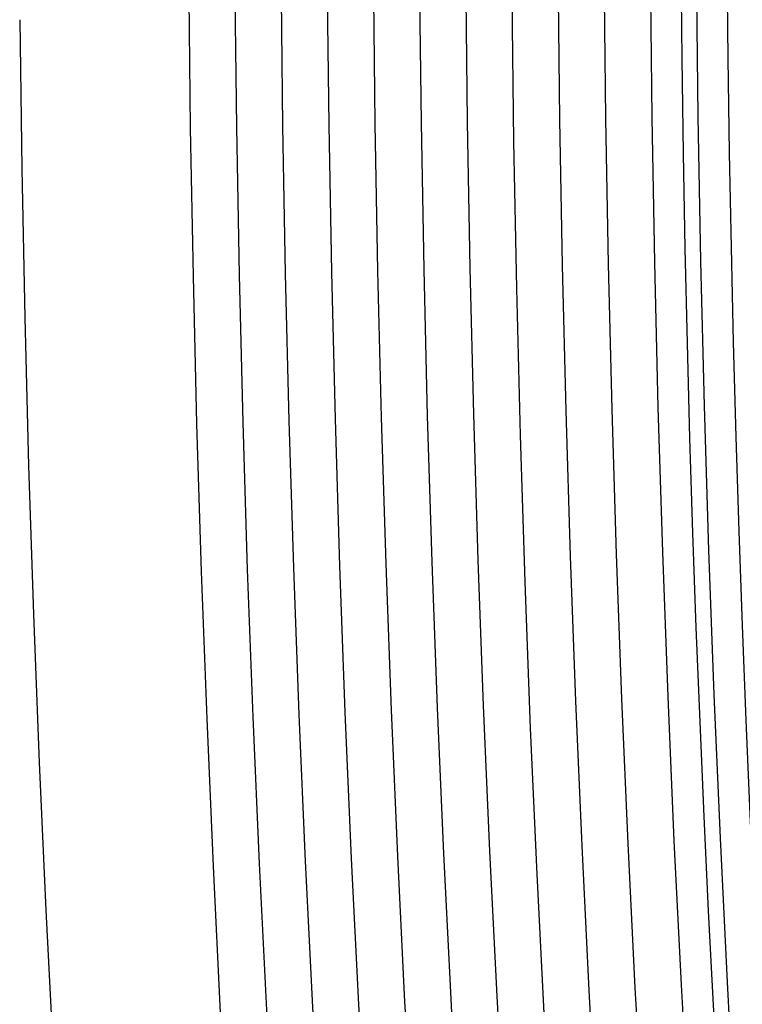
# Model space of a CAD drawing. Header units: millimetres. Extents: x -232 to 232, y -232 to 232.
# Tile 6 of 75: x -190 to -184, y -10 to -2. Entities that reach past the tile are written whole.
import ezdxf

# ---------------------------------------------------------------- set-up
doc = ezdxf.new("R2010")
doc.units = ezdxf.units.MM
doc.layers.add('HIDDEN', color=7, linetype='Continuous')
doc.layers.add('THICK', color=7, linetype='Continuous')

msp = doc.modelspace()

# ---------------------------------------------------------------- linework, layer by layer
at = {"layer": 'HIDDEN'}
for radius, start, end in [(188.625, 180.509225, 269.490774), (188.25, 180.508423, 269.491576), (187.875, 180.507563, 269.492435), (187.5, 180.506761, 269.493238), (187.125, 180.505902, 269.494097), (186.75, 180.504985, 269.495014), (186.375, 180.504068, 269.49593), (185.625, 180.502178, 269.497879), (185.25, 180.501146, 269.498853), (184.875, 180.500115, 269.499884), (184.5, 180.499084, 269.500915)]:
    msp.add_arc((0, 0), radius, start, end, dxfattribs=at)
at = {"layer": 'THICK'}
for radius, start, end in [(184.625, 179.99998, 0), (184.25, 179.99998, 0), (186, 180.184071, 269.815927), (190, 180.603133, 269.396866)]:
    msp.add_arc((0, 0), radius, start, end, dxfattribs=at)

doc.saveas('drawing.dxf')
